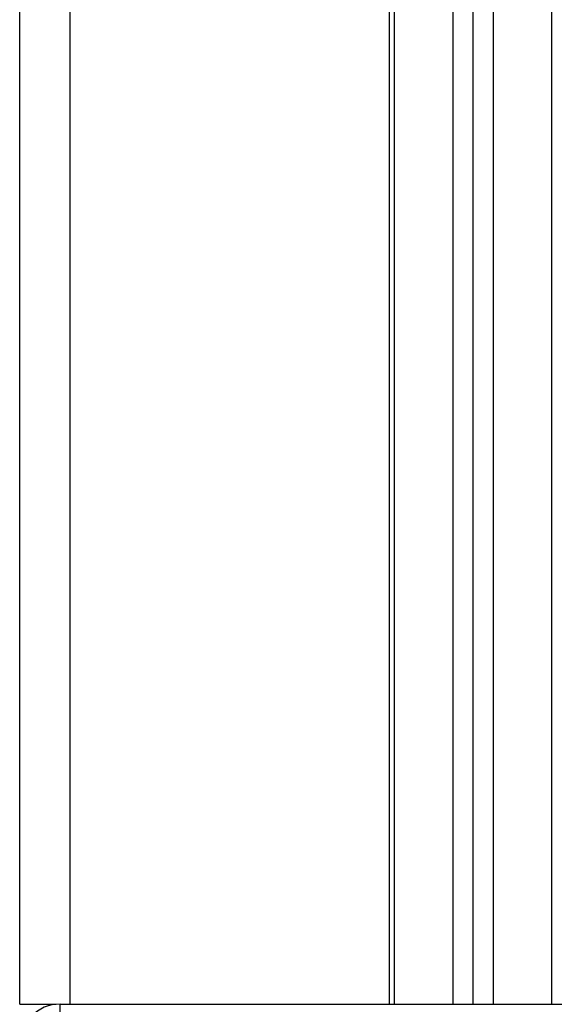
# Model space of a CAD drawing. Header units: millimetres. Extents: x -535 to 1155, y 0 to 326.
# Tile 71 of 116: x 312.21 to 319.43, y 152.5 to 165.79. Entities that reach past the tile are written whole.
import ezdxf

# ---------------------------------------------------------------- set-up
doc = ezdxf.new("R2010")
doc.units = ezdxf.units.MM

msp = doc.modelspace()

# ---------------------------------------------------------------- linework, layer by layer
at = {"color": 7, "linetype": 'Continuous', "lineweight": 25}
for p, q in [((312.2075, 152.4973), (312.2075, 226.3105)), ((312.8884, 152.4997), (312.8884, 226.3105)), ((317.2056, 152.4997), (317.2056, 197.1665)), ((317.2737, 152.4997), (317.2737, 197.1665)), ((318.0635, 152.4997), (318.0635, 197.1665)), ((318.3359, 152.4997), (318.3359, 197.1665)), ((318.6083, 152.4997), (318.6083, 197.1665)), ((319.3982, 152.4997), (319.3982, 197.1665)), ((312.2075, 152.4973), (312.7017, 152.4973)), ((312.7524, 151.955), (312.7524, 152.4997)), ((312.7524, 152.4997), (336.1764, 152.4997))]:
    msp.add_line(p, q, dxfattribs=at)
msp.add_arc((312.7524, 151.955), 0.5447, 90, 180, dxfattribs=at)

doc.saveas('drawing.dxf')
